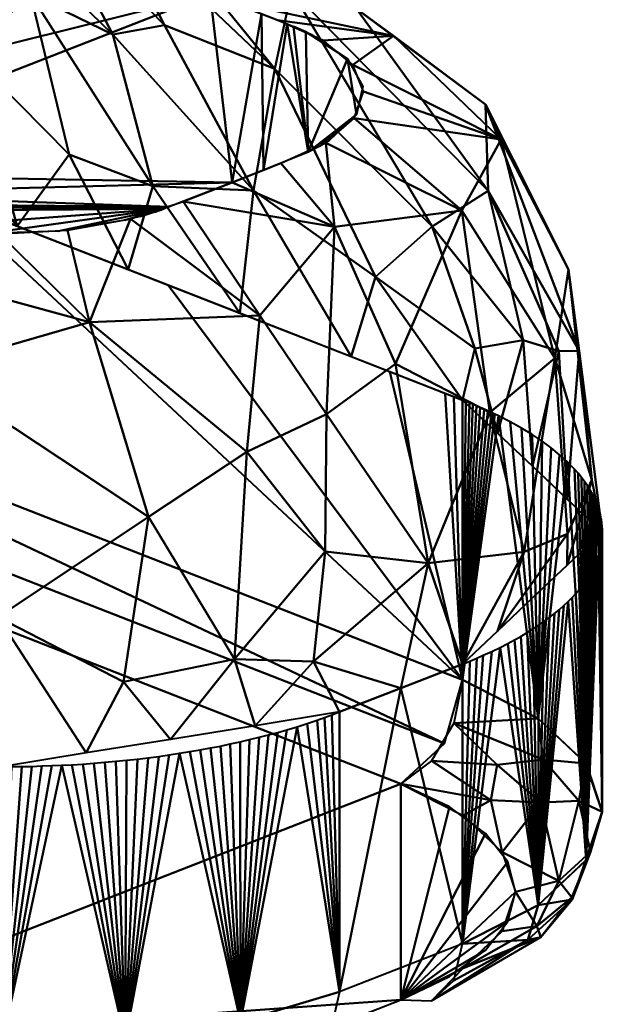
# Model space of a CAD drawing. Header units: millimetres. Extents: x -32 to 21, y -210 to 21.
# Tile 57 of 199: x 11.59 to 18.3, y -78.77 to -67.43. Entities that reach past the tile are written whole.
import ezdxf

# ---------------------------------------------------------------- set-up
doc = ezdxf.new("R2010")
doc.units = ezdxf.units.MM
doc.layers.add('A-GENM', color=13, linetype='Continuous', lineweight=30)

# ---------------------------------------------------------------- blocks, each defined once
blk = doc.blocks.new('MODEL - MODEL-347300-View 1')
at = {"layer": 'A-GENM', "lineweight": 40}
mesh = blk.add_polyface(dxfattribs=at)
corners = [(12.017, -55.729, 60.554), (11.427, -55.96, 60.011), (6.124, -53.888, 64.893), (12.165, -55.672, 60.69), (6.714, -53.657, 65.436), (9.068, -56.882, 57.84), (3.765, -54.81, 62.721), (11.427, -66.216, 35.85), (3.765, -67.366, 33.139), (9.068, -65.294, 38.021), (6.714, -68.518, 30.425), (12.017, -66.446, 35.307), (6.124, -68.288, 30.968), (6.862, -68.576, 30.289), (12.312, -66.561, 35.035), (7.009, -68.634, 30.154), (12.607, -66.677, 34.764), (7.304, -68.749, 29.882), (13.787, -67.138, 33.678), (14.913, -68.959, 29.388), (14.671, -67.483, 32.863), (14.745, -67.512, 32.796), (14.037, -69.307, 28.566), (14.376, -67.368, 33.135), (14.401, -69.165, 28.901), (14.887, -67.572, 32.655), (15.365, -67.885, 31.917), (14.953, -67.603, 32.581), (15.543, -68.202, 31.17), (15.471, -68.526, 30.408), (14.817, -67.541, 32.727), (9.073, -69.44, 28.253), (13.314, -69.589, 27.902), (9.368, -69.556, 27.982), (9.442, -69.584, 27.914), (13.253, -69.612, 27.848), (9.595, -69.64, 27.784), (8.484, -69.21, 28.796), (10.397, -69.827, 27.343), (9.675, -69.666, 27.722), (9.517, -69.613, 27.847), (11.208, -69.896, 27.179), (12.036, -69.868, 27.246), (15.04, -68.894, 29.54), (12.979, -69.7, 27.643), (13.144, -69.65, 27.76), (12.804, -69.744, 27.537), (13.197, -69.632, 27.802), (15.154, -68.826, 29.7)]
mesh.append_faces([[corners[k] for k in face] for face in [(26, 25, 27), (25, 21, 30), (36, 38, 39), (45, 35, 47)]], dxfattribs={"vtx0": -1})
mesh.append_faces([[corners[k] for k in face] for face in [(5, 6, 1), (7, 8, 9), (12, 7, 10), (13, 14, 15), (14, 13, 11), (31, 32, 33), (33, 32, 34), (41, 35, 42), (38, 35, 41), (17, 18, 37), (44, 35, 45)]], dxfattribs={"vtx0": -1, "vtx1": -1})
mesh.append_faces([[corners[k] for k in face] for face in [(19, 21, 25), (25, 26, 19), (29, 19, 26), (35, 36, 34), (38, 36, 35), (37, 18, 22)]], dxfattribs={"vtx0": -1, "vtx1": -1, "vtx2": -1})
mesh.append_faces([[corners[k] for k in face] for face in [(10, 7, 11), (15, 14, 16), (17, 16, 18), (19, 20, 21), (22, 18, 23), (16, 17, 15), (22, 31, 37), (29, 43, 19), (31, 22, 32), (35, 44, 46)]], dxfattribs={"vtx0": -1, "vtx2": -1})
mesh.append_faces([[corners[k] for k in face] for face in [(0, 1, 2), (3, 0, 4), (13, 10, 11), (23, 20, 24), (19, 24, 20), (46, 42, 35), (32, 35, 34), (24, 22, 23)]], dxfattribs={"vtx1": -1, "vtx2": -1})
mesh.append_faces([[corners[k] for k in face] for face in [(26, 28, 29), (36, 40, 34), (29, 48, 43)]], dxfattribs={"vtx2": -1})
mesh = blk.add_polyface(dxfattribs=at)
corners = [(16.688, -60.487, 63.423), (16.688, -63.708, 64.79), (6.435, -67.715, 55.352), (6.435, -64.493, 53.985), (6.609, -64.425, 54.145), (6.928, -64.3, 54.439), (7.565, -64.051, 55.025), (7.885, -63.927, 55.319), (8.044, -63.864, 55.466), (8.203, -63.802, 55.612), (8.362, -63.74, 55.759), (8.522, -63.677, 55.906), (8.841, -63.553, 56.199), (9.478, -63.304, 56.786), (10.753, -62.806, 57.96), (13.303, -61.809, 60.307), (15.854, -60.813, 62.655), (16.491, -60.564, 63.241)]
mesh.append_faces([[corners[k] for k in face] for face in [(4, 2, 3)]], dxfattribs={"vtx0": -1})
mesh.append_faces([[corners[k] for k in face] for face in [(9, 2, 8), (7, 2, 6), (14, 2, 13), (16, 1, 15), (13, 2, 12), (12, 2, 11), (2, 14, 1)]], dxfattribs={"vtx0": -1, "vtx1": -1})
mesh.append_faces([[corners[k] for k in face] for face in [(2, 9, 10), (2, 4, 5)]], dxfattribs={"vtx0": -1, "vtx2": -1})
mesh.append_faces([[corners[k] for k in face] for face in [(0, 1, 17)]], dxfattribs={"vtx1": -1})
mesh.append_faces([[corners[k] for k in face] for face in [(7, 8, 2), (10, 11, 2), (5, 6, 2), (14, 15, 1), (16, 17, 1)]], dxfattribs={"vtx1": -1, "vtx2": -1})
mesh = blk.add_polyface(dxfattribs=at)
corners = [(15.981, -76.233, 37.843), (5.728, -72.227, 47.281), (4.615, -71.66, 48.616), (3.916, -71.001, 50.17), (3.678, -70.293, 51.838), (3.916, -69.585, 53.505), (4.615, -68.925, 55.059), (5.728, -68.359, 56.394), (15.981, -64.353, 65.832), (16.696, -63.989, 66.69), (17.146, -63.564, 67.689), (17.299, -63.109, 68.761), (17.146, -62.654, 69.833), (16.696, -62.23, 70.832), (15.981, -61.866, 71.69), (14.567, -61.314, 72.992), (13.885, -61.095, 73.507), (13.107, -60.932, 73.89), (12.263, -60.832, 74.125), (11.385, -60.799, 74.205), (10.507, -60.832, 74.125), (9.663, -60.932, 73.89), (8.885, -61.095, 73.507), (8.203, -61.314, 72.992), (-2.05, -65.32, 63.554), (-3.5, -65.754, 62.53), (-5.188, -66.028, 61.886), (-7, -66.121, 61.667), (-8.366, -66.068, 61.79), (-9.679, -65.913, 62.157), (-10.889, -65.66, 62.752), (-11.95, -65.32, 63.554), (-22.203, -61.314, 72.992), (-22.885, -61.095, 73.507), (-23.663, -60.932, 73.89), (-24.507, -60.832, 74.125), (-25.385, -60.799, 74.205), (-26.263, -60.832, 74.125), (-27.107, -60.932, 73.89), (-27.885, -61.095, 73.507), (-28.567, -61.314, 72.992), (-29.981, -61.866, 71.69), (-30.541, -62.133, 71.062), (-30.956, -62.437, 70.346), (-31.213, -62.766, 69.569), (-31.299, -63.109, 68.761), (-31.213, -63.452, 67.953), (-30.956, -63.782, 67.176), (-30.541, -64.086, 66.46), (-29.981, -64.353, 65.832), (-19.728, -68.359, 56.394), (-18.615, -68.925, 55.059), (-17.916, -69.585, 53.505), (-17.678, -70.293, 51.838), (-17.916, -71.001, 50.17), (-18.615, -71.66, 48.616), (-19.728, -72.227, 47.281), (-29.981, -76.233, 37.843), (-30.541, -76.5, 37.216), (-30.956, -76.804, 36.5), (-31.213, -77.133, 35.723), (-31.299, -77.476, 34.914), (-31.213, -77.819, 34.106), (-30.956, -78.149, 33.329), (-30.541, -78.453, 32.613), (-29.981, -78.72, 31.985), (-28.567, -79.272, 30.684), (-27.885, -79.491, 30.168), (-27.107, -79.653, 29.786), (-26.263, -79.753, 29.55), (-25.385, -79.787, 29.47), (-24.507, -79.753, 29.55), (-23.663, -79.653, 29.786), (-22.885, -79.491, 30.168), (-22.203, -79.272, 30.684), (-11.95, -75.266, 40.122), (-10.5, -74.831, 41.146), (-8.812, -74.558, 41.789), (-7, -74.465, 42.009), (-5.188, -74.558, 41.789), (-3.5, -74.831, 41.146), (-2.05, -75.266, 40.122), (8.203, -79.272, 30.684), (8.885, -79.491, 30.168), (9.663, -79.653, 29.786), (10.507, -79.753, 29.55), (11.385, -79.787, 29.47), (12.263, -79.753, 29.55), (13.107, -79.653, 29.786), (13.885, -79.491, 30.168), (14.567, -79.272, 30.684), (15.981, -78.72, 31.985), (16.541, -78.453, 32.613), (16.956, -78.149, 33.329), (17.213, -77.819, 34.106), (17.299, -77.476, 34.914), (17.213, -77.133, 35.723), (16.956, -76.804, 36.5), (16.541, -76.5, 37.216)]
mesh.append_faces([[corners[k] for k in face] for face in [(43, 41, 42), (40, 38, 39), (90, 88, 89), (93, 91, 92), (14, 12, 13)]], dxfattribs={"vtx0": -1})
mesh.append_faces([[corners[k] for k in face] for face in [(62, 65, 61), (74, 66, 73), (75, 57, 74), (57, 75, 56), (54, 77, 53), (46, 41, 45), (53, 28, 52), (82, 1, 81), (83, 90, 82), (96, 91, 95), (22, 15, 21), (8, 24, 7), (10, 14, 9), (19, 15, 18), (21, 15, 20)]], dxfattribs={"vtx0": -1, "vtx1": -1})
mesh.append_faces([[corners[k] for k in face] for face in [(74, 57, 66), (32, 41, 49), (82, 91, 0), (15, 23, 8)]], dxfattribs={"vtx0": -1, "vtx1": -1, "vtx2": -1})
mesh.append_faces([[corners[k] for k in face] for face in [(78, 4, 27, 53)]], dxfattribs={"vtx0": -1, "vtx1": -1, "vtx2": -1, "vtx3": -1})
mesh.append_faces([[corners[k] for k in face] for face in [(57, 65, 66), (65, 60, 61), (65, 58, 59), (65, 57, 58), (66, 68, 69), (66, 72, 73), (66, 69, 70), (41, 47, 48), (41, 48, 49), (32, 40, 41), (50, 30, 31), (40, 36, 37), (40, 35, 36), (40, 33, 34), (40, 34, 35), (50, 31, 32), (32, 49, 50), (53, 77, 78), (90, 84, 85), (2, 80, 81), (81, 1, 2), (78, 3, 4), (90, 87, 88), (82, 90, 91), (91, 97, 98), (90, 86, 87), (25, 5, 6), (26, 4, 5), (24, 6, 7), (8, 23, 24), (14, 8, 9), (14, 11, 12), (15, 19, 20), (15, 17, 18), (8, 14, 15)]], dxfattribs={"vtx0": -1, "vtx2": -1})
mesh.append_faces([[corners[k] for k in face] for face in [(16, 17, 15)]], dxfattribs={"vtx1": -1})
mesh.append_faces([[corners[k] for k in face] for face in [(62, 63, 65), (59, 60, 65), (70, 71, 66), (71, 72, 66), (55, 56, 75), (54, 55, 76), (76, 77, 54), (75, 76, 55), (44, 45, 41), (46, 47, 41), (43, 44, 41), (37, 38, 40), (51, 52, 29), (50, 51, 30), (29, 30, 51), (28, 29, 52), (32, 33, 40), (83, 84, 90), (0, 1, 82), (79, 80, 3), (78, 79, 3), (2, 3, 80), (85, 86, 90), (98, 0, 91), (94, 95, 91), (96, 97, 91), (93, 94, 91), (27, 28, 53), (26, 27, 4), (25, 26, 5), (24, 25, 6), (22, 23, 15), (10, 11, 14)]], dxfattribs={"vtx1": -1, "vtx2": -1})
mesh.append_faces([[corners[k] for k in face] for face in [(63, 64, 65), (66, 67, 68)]], dxfattribs={"vtx2": -1})
mesh = blk.add_polyface(dxfattribs=at)
corners = [(5.728, -68.359, 56.394), (6.228, -68.285, 55.819), (6.435, -67.715, 55.352), (16.688, -63.708, 64.79), (16.481, -64.278, 65.257), (15.981, -64.353, 65.832)]
mesh.append_faces([[corners[k] for k in face] for face in [(3, 1, 2)]], dxfattribs={"vtx0": -1})
mesh.append_faces([[corners[k] for k in face] for face in [(5, 1, 4)]], dxfattribs={"vtx0": -1, "vtx1": -1})
mesh.append_faces([[corners[k] for k in face] for face in [(1, 3, 4)]], dxfattribs={"vtx0": -1, "vtx2": -1})
mesh.append_faces([[corners[k] for k in face] for face in [(0, 1, 5)]], dxfattribs={"vtx1": -1})
mesh = blk.add_polyface(dxfattribs=at)
corners = [(11.744, -66.34, 35.558), (13.194, -66.355, 35.907), (12.308, -66.56, 35.039), (9.283, -67.751, 43.081), (8.998, -68.81, 43.815), (10.28, -69.311, 42.635), (11.717, -67.14, 39.929), (9.518, -65.155, 40.546), (11.002, -67.817, 41.201), (8.05, -67.153, 44.153), (6.876, -65.514, 44.536), (6.819, -66.864, 45.4), (13.699, -66.579, 35.163), (5.877, -68.192, 31.195), (6.441, -68.412, 30.676), (6.125, -69.117, 29.401), (7.382, -69.548, 28.295), (7.568, -68.852, 29.639), (8.131, -69.072, 29.12), (9.001, -65.11, 41.308), (8.695, -69.292, 28.602), (8.69, -70.618, 26.846), (6.601, -70.271, 28.233), (9.258, -69.513, 28.083), (12.664, -67.604, 39.143), (13.127, -69.35, 39.607), (7.004, -68.632, 30.158), (10.246, -70.328, 26.52), (9.856, -69.717, 27.601), (11.562, -69.811, 41.455), (12.843, -70.312, 40.275), (12.161, -68.985, 40.497), (10.295, -68.251, 42.203), (9.312, -66.152, 42.068), (11.181, -66.119, 36.077), (12.555, -66.124, 37.188), (10.617, -65.899, 36.595), (10.213, -65.223, 39.268), (13.258, -67.498, 38.335), (11.857, -66.057, 38.443), (10.74, -65.45, 37.904), (8.359, -65.728, 42.887), (7.717, -68.309, 44.994), (6.435, -67.808, 46.174), (5.937, -66.871, 46.443), (5.996, -67.394, 47.15), (5.791, -64.498, 45.187), (12.871, -66.78, 34.521)]
mesh.append_faces([[corners[k] for k in face] for face in [(0, 1, 2), (34, 1, 0), (20, 16, 18), (42, 11, 43), (2, 12, 47), (29, 32, 5)]], dxfattribs={"vtx0": -1, "vtx1": -1})
mesh.append_faces([[corners[k] for k in face] for face in [(6, 7, 8), (9, 10, 11), (1, 12, 2), (3, 9, 4), (7, 19, 8), (20, 21, 16), (22, 15, 16), (24, 6, 25), (16, 15, 17), (3, 32, 33), (1, 34, 35), (37, 6, 24), (38, 39, 24), (35, 40, 39), (5, 32, 3), (30, 25, 31), (31, 6, 8), (8, 19, 33), (33, 41, 3), (8, 32, 29), (3, 41, 9), (9, 11, 42), (6, 31, 25), (29, 31, 8), (43, 11, 44), (46, 44, 11), (8, 33, 32), (37, 24, 39), (35, 39, 38)]], dxfattribs={"vtx0": -1, "vtx1": -1, "vtx2": -1})
mesh.append_faces([[corners[k] for k in face] for face in [(3, 4, 5), (16, 17, 18), (21, 20, 23), (27, 23, 28), (35, 34, 36), (44, 45, 43)]], dxfattribs={"vtx0": -1, "vtx2": -1})
mesh.append_faces([[corners[k] for k in face] for face in [(13, 14, 15), (26, 17, 15), (14, 26, 15), (29, 30, 31), (42, 4, 9)]], dxfattribs={"vtx1": -1, "vtx2": -1})
mesh = blk.add_polyface(dxfattribs=at)
corners = [(17.136, -68.812, 31.215), (16.681, -69.633, 29.372), (15.442, -68.568, 30.308), (15.897, -67.618, 32.89), (15.085, -67.674, 32.414), (14.561, -67.44, 32.965), (15.47, -67.309, 34.296), (16.955, -68.412, 33.09), (13.998, -67.22, 33.483), (13.435, -67, 34.002), (17.91, -70.311, 31.997), (17.752, -71.332, 30.469), (13.699, -66.579, 35.163), (13.194, -66.355, 35.907), (14.72, -67.099, 35.707), (16.987, -69.405, 34.728), (16.341, -69.814, 36.243), (15.426, -67.954, 31.754), (15.549, -68.261, 31.032), (15.115, -68.851, 29.642), (14.53, -67.999, 37.19), (18.032, -71.248, 33.312), (12.664, -67.604, 39.143), (14.283, -69.399, 38.365), (13.258, -67.498, 38.335), (15.217, -69.818, 28.119), (13.473, -69.528, 28.048), (14.037, -69.307, 28.566), (15.407, -71.314, 37.916), (15.687, -70.396, 37.284), (14.359, -70.839, 26.891), (12.868, -69.729, 27.574), (15.919, -71.395, 28.039), (12.871, -66.78, 34.521), (14.6, -69.087, 29.085), (12.555, -66.124, 37.188), (17.388, -71.126, 35.361), (13.127, -69.35, 39.607), (14.125, -70.813, 39.096), (12.843, -70.312, 40.275), (16.833, -71.22, 36.341)]
mesh.append_faces([[corners[k] for k in face] for face in [(17, 0, 18), (34, 25, 27), (38, 37, 39)]], dxfattribs={"vtx0": -1, "vtx1": -1})
mesh.append_faces([[corners[k] for k in face] for face in [(0, 1, 2), (6, 7, 3), (8, 6, 3), (0, 10, 11), (12, 13, 14), (15, 14, 16), (14, 15, 6), (16, 14, 20), (12, 6, 9), (17, 3, 0), (7, 21, 10), (22, 23, 24), (13, 20, 14), (25, 19, 1), (7, 6, 15), (28, 29, 23), (1, 32, 25), (30, 26, 25), (11, 1, 0), (21, 7, 15), (20, 13, 35), (0, 3, 7), (29, 16, 20), (16, 36, 15), (37, 38, 23), (20, 35, 24), (23, 29, 20), (6, 12, 14), (7, 10, 0), (23, 22, 37), (20, 24, 23), (29, 40, 16)]], dxfattribs={"vtx0": -1, "vtx1": -1, "vtx2": -1})
mesh.append_faces([[corners[k] for k in face] for face in [(3, 4, 5), (0, 2, 18), (1, 19, 2), (3, 17, 4), (30, 31, 26), (25, 34, 19), (3, 5, 8), (23, 38, 28)]], dxfattribs={"vtx0": -1, "vtx2": -1})
mesh.append_faces([[corners[k] for k in face] for face in [(8, 9, 6), (26, 27, 25), (9, 33, 12)]], dxfattribs={"vtx1": -1, "vtx2": -1})
mesh = blk.add_polyface(dxfattribs=at)
corners = [(6.435, -67.808, 46.174), (6.435, -71.03, 47.542), (16.688, -75.036, 38.104), (16.688, -71.815, 36.736), (16.59, -71.776, 36.827), (16.491, -71.738, 36.917), (15.854, -71.489, 37.504), (13.303, -70.492, 39.852), (10.753, -69.496, 42.199), (9.478, -68.998, 43.373), (8.841, -68.748, 43.96), (8.522, -68.624, 44.253), (8.363, -68.562, 44.4), (8.203, -68.499, 44.546), (7.566, -68.25, 45.133), (7.247, -68.126, 45.426), (6.928, -68.001, 45.72), (6.609, -67.877, 46.013)]
mesh.append_faces([[corners[k] for k in face] for face in [(16, 1, 15), (15, 1, 14), (13, 1, 12), (9, 1, 8), (10, 1, 9)]], dxfattribs={"vtx0": -1, "vtx1": -1})
mesh.append_faces([[corners[k] for k in face] for face in [(1, 16, 17), (1, 11, 12), (2, 7, 8), (8, 1, 2)]], dxfattribs={"vtx0": -1, "vtx2": -1})
mesh.append_faces([[corners[k] for k in face] for face in [(3, 4, 2)]], dxfattribs={"vtx1": -1})
mesh.append_faces([[corners[k] for k in face] for face in [(13, 14, 1), (10, 11, 1), (5, 6, 2), (4, 5, 2), (6, 7, 2)]], dxfattribs={"vtx1": -1, "vtx2": -1})
mesh.append_faces([[corners[k] for k in face] for face in [(17, 0, 1)]], dxfattribs={"vtx2": -1})
mesh = blk.add_polyface(dxfattribs=at)
corners = [(10.507, -71.463, 25.932), (12.396, -70.918, 26.076), (13.076, -73.159, 26.165), (7.276, -74.592, 28.11), (8.468, -75.564, 27.904), (7.496, -75.406, 28.274), (9.643, -72.946, 26.259), (11.342, -74.315, 26.216), (9.976, -74.888, 26.622), (6.601, -70.271, 28.233), (7.168, -73.397, 27.799), (5.587, -71.493, 28.958), (6.214, -74.906, 29.454), (5.624, -73.406, 29.404), (6.435, -73.569, 28.595), (7.534, -70.977, 27.384), (12.868, -69.729, 27.574), (14.359, -70.839, 26.891), (10.246, -70.328, 26.52), (9.856, -69.717, 27.601), (10.573, -69.851, 27.287), (8.69, -70.618, 26.846), (9.258, -69.513, 28.083), (11.358, -69.898, 27.174), (12.144, -69.857, 27.272), (7.382, -69.548, 28.295), (6.125, -69.117, 29.401), (8.402, -72.76, 26.826), (8.416, -74.72, 27.253), (9.44, -75.721, 27.533), (11.385, -76.036, 26.792), (12.789, -75.057, 26.614), (12.357, -75.878, 27.162), (10.413, -75.878, 27.162), (14.206, -72.409, 26.587), (14.065, -74.799, 27.055), (13.329, -75.721, 27.533)]
mesh.append_faces([[corners[k] for k in face] for face in [(12, 14, 5), (32, 31, 36), (29, 8, 33)]], dxfattribs={"vtx0": -1, "vtx1": -1})
mesh.append_faces([[corners[k] for k in face] for face in [(0, 1, 2), (6, 7, 8), (9, 10, 11), (12, 13, 14), (9, 15, 10), (1, 16, 17), (18, 21, 22), (1, 18, 23), (0, 18, 1), (6, 0, 7), (7, 0, 2), (25, 15, 9), (11, 26, 9), (15, 21, 27), (21, 18, 0), (21, 15, 25), (10, 15, 27), (28, 8, 29), (4, 3, 28), (8, 7, 30), (31, 32, 7), (11, 14, 13), (11, 10, 14), (6, 8, 27), (27, 21, 6), (0, 6, 21), (10, 3, 14), (5, 14, 3), (28, 3, 10), (10, 27, 28), (8, 28, 27), (1, 34, 2), (2, 35, 31), (2, 31, 7)]], dxfattribs={"vtx0": -1, "vtx1": -1, "vtx2": -1})
mesh.append_faces([[corners[k] for k in face] for face in [(3, 4, 5), (18, 19, 20), (1, 23, 24), (1, 24, 16), (18, 20, 23), (8, 30, 33)]], dxfattribs={"vtx0": -1, "vtx2": -1})
mesh.append_faces([[corners[k] for k in face] for face in [(29, 4, 28), (32, 30, 7)]], dxfattribs={"vtx1": -1, "vtx2": -1})
mesh = blk.add_polyface(dxfattribs=at)
corners = [(17.003, -71.959, 29.133), (17.752, -71.332, 30.469), (17.4, -73.562, 30.022), (13.076, -73.159, 26.165), (14.206, -72.409, 26.587), (14.065, -74.799, 27.055), (18.178, -72.733, 31.932), (18.299, -73.334, 33.156), (17.896, -73.714, 32.261), (14.974, -74.826, 27.736), (16.294, -73.691, 28.722), (15.981, -75.13, 28.925), (15.125, -71.977, 27.296), (14.359, -70.839, 26.891), (15.108, -73.559, 27.472), (16.833, -71.22, 36.341), (17.388, -71.126, 35.361), (16.341, -69.814, 36.243), (12.396, -70.918, 26.076), (16.681, -69.633, 29.372), (15.217, -69.818, 28.119), (15.919, -71.395, 28.039), (17.8, -71.25, 34.354), (18.032, -71.248, 33.312), (16.987, -69.405, 34.728), (15.407, -71.314, 37.916), (16.688, -71.814, 36.736), (15.687, -70.396, 37.284), (14.302, -75.564, 27.904), (17.91, -70.311, 31.997), (16.688, -74.854, 29.576), (17.898, -73.356, 30.985), (17.091, -74.474, 30.471), (15.274, -75.406, 28.274), (17.091, -72.194, 35.841), (17.896, -72.954, 34.051), (17.494, -72.574, 34.946), (12.789, -75.057, 26.614), (13.329, -75.721, 27.533), (17.493, -74.094, 31.366)]
mesh.append_faces([[corners[k] for k in face] for face in [(35, 22, 36), (34, 15, 26), (30, 2, 32)]], dxfattribs={"vtx0": -1, "vtx1": -1})
mesh.append_faces([[corners[k] for k in face] for face in [(0, 1, 2), (3, 4, 5), (9, 10, 11), (12, 4, 13), (4, 12, 14), (15, 16, 17), (4, 18, 13), (0, 19, 1), (20, 21, 12), (21, 0, 10), (9, 5, 14), (22, 23, 24), (16, 22, 24), (28, 5, 9), (1, 29, 6), (2, 30, 10), (31, 32, 2), (31, 1, 6), (12, 10, 14), (27, 26, 15), (10, 0, 2), (19, 0, 21), (6, 29, 23), (7, 6, 23), (8, 31, 6), (5, 4, 14), (20, 12, 13), (10, 12, 21), (16, 15, 34), (36, 22, 16), (35, 23, 22), (37, 5, 38), (1, 31, 2), (10, 9, 14)]], dxfattribs={"vtx0": -1, "vtx1": -1, "vtx2": -1})
mesh.append_faces([[corners[k] for k in face] for face in [(6, 7, 8), (23, 35, 7), (10, 30, 11), (9, 33, 28)]], dxfattribs={"vtx0": -1, "vtx2": -1})
mesh.append_faces([[corners[k] for k in face] for face in [(25, 26, 27), (11, 33, 9), (34, 36, 16), (39, 32, 31, 8), (28, 38, 5)]], dxfattribs={"vtx1": -1, "vtx2": -1})
mesh = blk.add_polyface(dxfattribs=at)
corners = [(15.981, -76.233, 37.843), (16.481, -75.768, 38.189), (16.688, -75.036, 38.104), (6.435, -71.03, 47.542), (6.228, -71.762, 47.627), (5.728, -72.227, 47.281)]
mesh.append_faces([[corners[k] for k in face] for face in [(3, 1, 2)]], dxfattribs={"vtx0": -1})
mesh.append_faces([[corners[k] for k in face] for face in [(1, 3, 4)]], dxfattribs={"vtx0": -1, "vtx2": -1})
mesh.append_faces([[corners[k] for k in face] for face in [(5, 0, 1, 4)]], dxfattribs={"vtx2": -1})
mesh = blk.add_polyface(dxfattribs=at)
corners = [(16.688, -71.815, 36.736), (16.688, -75.036, 38.104), (17.562, -75.481, 37.055), (18.112, -76, 35.834), (18.299, -76.556, 34.524), (18.299, -73.334, 33.156), (18.298, -73.291, 33.257), (18.295, -73.251, 33.352), (18.29, -73.211, 33.446), (18.286, -73.182, 33.515), (18.28, -73.152, 33.584), (18.273, -73.123, 33.653), (18.266, -73.098, 33.712), (18.259, -73.073, 33.771), (18.251, -73.048, 33.83), (18.242, -73.023, 33.889), (18.232, -72.998, 33.947), (18.222, -72.973, 34.006), (18.211, -72.949, 34.064), (18.186, -72.899, 34.18), (18.159, -72.85, 34.296), (18.129, -72.801, 34.412), (18.095, -72.753, 34.526), (18.059, -72.704, 34.64), (18.02, -72.656, 34.753), (17.978, -72.609, 34.865), (17.897, -72.527, 35.059), (17.808, -72.446, 35.249), (17.711, -72.366, 35.437), (17.605, -72.288, 35.62), (17.491, -72.212, 35.799), (17.37, -72.138, 35.974), (17.24, -72.066, 36.144), (17.103, -71.996, 36.309), (17.063, -71.976, 36.355), (17.022, -71.957, 36.4), (16.98, -71.938, 36.446), (16.938, -71.919, 36.491), (16.895, -71.9, 36.535), (16.852, -71.881, 36.579), (16.808, -71.863, 36.622), (16.769, -71.847, 36.661), (16.729, -71.83, 36.698)]
mesh.append_faces([[corners[k] for k in face] for face in [(6, 4, 5), (1, 42, 0)]], dxfattribs={"vtx0": -1})
mesh.append_faces([[corners[k] for k in face] for face in [(19, 3, 18), (23, 3, 22), (18, 3, 17), (27, 2, 26), (31, 2, 30), (2, 33, 1), (3, 26, 2), (35, 1, 34), (41, 1, 40), (38, 1, 37)]], dxfattribs={"vtx0": -1, "vtx1": -1})
mesh.append_faces([[corners[k] for k in face] for face in [(3, 16, 17), (3, 20, 21), (4, 8, 9), (4, 7, 8), (4, 6, 7), (4, 9, 10), (4, 10, 11), (4, 11, 12), (4, 12, 13), (2, 28, 29), (3, 25, 26), (2, 27, 28), (2, 32, 33), (1, 35, 36), (1, 38, 39)]], dxfattribs={"vtx0": -1, "vtx2": -1})
mesh.append_faces([[corners[k] for k in face] for face in [(3, 4, 14), (14, 15, 3), (15, 16, 3), (13, 14, 4), (21, 22, 3), (23, 24, 3), (19, 20, 3), (24, 25, 3), (29, 30, 2), (31, 32, 2), (36, 37, 1), (33, 34, 1), (39, 40, 1), (41, 42, 1)]], dxfattribs={"vtx1": -1, "vtx2": -1})
mesh = blk.add_polyface(dxfattribs=at)
corners = [(18.299, -73.334, 33.156), (18.299, -76.556, 34.524), (18.112, -77.112, 33.213), (17.562, -77.63, 31.992), (16.688, -78.075, 30.944), (16.688, -74.854, 29.576), (16.775, -74.819, 29.658), (16.854, -74.786, 29.735), (16.929, -74.753, 29.812), (17.027, -74.709, 29.917), (17.122, -74.663, 30.025), (17.213, -74.617, 30.135), (17.289, -74.576, 30.231), (17.362, -74.535, 30.328), (17.433, -74.492, 30.427), (17.501, -74.45, 30.528), (17.567, -74.406, 30.63), (17.63, -74.362, 30.734), (17.69, -74.318, 30.838), (17.748, -74.273, 30.944), (17.803, -74.228, 31.051), (17.855, -74.181, 31.16), (17.905, -74.135, 31.27), (17.951, -74.088, 31.38), (17.995, -74.041, 31.492), (18.036, -73.993, 31.604), (18.074, -73.945, 31.717), (18.109, -73.897, 31.831), (18.141, -73.848, 31.946), (18.17, -73.799, 32.062), (18.197, -73.749, 32.178), (18.22, -73.7, 32.295), (18.24, -73.65, 32.412), (18.256, -73.605, 32.517), (18.269, -73.56, 32.623), (18.28, -73.515, 32.73), (18.288, -73.47, 32.836), (18.294, -73.425, 32.943), (18.298, -73.379, 33.05)]
mesh.append_faces([[corners[k] for k in face] for face in [(6, 4, 5), (1, 38, 0)]], dxfattribs={"vtx0": -1})
mesh.append_faces([[corners[k] for k in face] for face in [(15, 3, 14), (13, 3, 12), (22, 3, 21), (17, 3, 16), (20, 3, 19), (18, 3, 17), (12, 3, 11), (24, 2, 23), (26, 2, 25), (31, 2, 30), (32, 2, 31)]], dxfattribs={"vtx0": -1, "vtx1": -1})
mesh.append_faces([[corners[k] for k in face] for face in [(3, 18, 19), (4, 6, 7), (3, 10, 11), (4, 9, 10), (2, 24, 25), (2, 26, 27), (2, 22, 23), (2, 28, 29), (2, 29, 30), (33, 1, 2), (2, 32, 33), (1, 35, 36), (1, 36, 37)]], dxfattribs={"vtx0": -1, "vtx2": -1})
mesh.append_faces([[corners[k] for k in face] for face in [(3, 4, 10), (13, 14, 3), (20, 21, 3), (15, 16, 3), (8, 9, 4), (7, 8, 4), (27, 28, 2), (2, 3, 22), (33, 34, 1), (37, 38, 1), (34, 35, 1)]], dxfattribs={"vtx1": -1, "vtx2": -1})
mesh = blk.add_polyface(dxfattribs=at)
corners = [(16.688, -74.854, 29.576), (16.688, -78.075, 30.944), (15.274, -78.628, 29.642), (15.274, -75.406, 28.274), (15.981, -75.13, 28.925)]
mesh.append_faces([[corners[k] for k in face] for face in [(4, 2, 3)]], dxfattribs={"vtx0": -1})
mesh.append_faces([[corners[k] for k in face] for face in [(2, 4, 1)]], dxfattribs={"vtx0": -1, "vtx1": -1})
mesh.append_faces([[corners[k] for k in face] for face in [(0, 1, 4)]], dxfattribs={"vtx1": -1})
mesh = blk.add_polyface(dxfattribs=at)
corners = [(16.688, -75.036, 38.104), (16.592, -75.533, 38.21), (16.334, -75.97, 38.115), (15.981, -76.233, 37.843), (16.696, -76.597, 36.986), (17.146, -77.021, 35.986), (17.299, -77.476, 34.914), (17.798, -77.351, 34.861), (18.163, -77.015, 34.719), (18.299, -76.556, 34.524), (18.111, -76, 35.834), (17.561, -75.482, 37.055), (17.592, -76.448, 36.635), (17.088, -76.014, 37.545), (17.62, -75.952, 36.949), (18.029, -76.43, 35.924), (17.016, -76.421, 37.177)]
mesh.append_faces([[corners[k] for k in face] for face in [(1, 11, 0)]], dxfattribs={"vtx0": -1})
mesh.append_faces([[corners[k] for k in face] for face in [(10, 15, 9), (2, 13, 1), (8, 15, 7), (11, 14, 10)]], dxfattribs={"vtx0": -1, "vtx1": -1})
mesh.append_faces([[corners[k] for k in face] for face in [(14, 13, 12), (11, 1, 14), (2, 16, 13), (15, 10, 14), (13, 14, 1), (5, 7, 12), (12, 13, 16), (12, 16, 5), (15, 12, 7), (14, 12, 15)]], dxfattribs={"vtx0": -1, "vtx1": -1, "vtx2": -1})
mesh.append_faces([[corners[k] for k in face] for face in [(15, 8, 9), (16, 4, 5)]], dxfattribs={"vtx0": -1, "vtx2": -1})
mesh.append_faces([[corners[k] for k in face] for face in [(6, 7, 5)]], dxfattribs={"vtx1": -1})
mesh.append_faces([[corners[k] for k in face] for face in [(2, 3, 16), (3, 4, 16)]], dxfattribs={"vtx1": -1, "vtx2": -1})
mesh = blk.add_polyface(dxfattribs=at)
corners = [(15.274, -75.406, 28.274), (15.274, -78.628, 29.642), (14.135, -78.97, 28.837), (12.808, -79.184, 28.332), (11.385, -79.258, 28.159), (11.385, -76.036, 26.792), (11.5, -76.035, 26.793), (11.616, -76.034, 26.796), (11.732, -76.032, 26.801), (11.848, -76.028, 26.809), (11.964, -76.024, 26.819), (12.079, -76.019, 26.831), (12.194, -76.013, 26.846), (12.32, -76.005, 26.864), (12.447, -75.996, 26.886), (12.573, -75.985, 26.91), (12.699, -75.974, 26.937), (12.824, -75.961, 26.967), (12.948, -75.948, 26.999), (13.071, -75.933, 27.034), (13.193, -75.917, 27.071), (13.314, -75.9, 27.112), (13.434, -75.882, 27.155), (13.553, -75.862, 27.2), (13.671, -75.842, 27.248), (13.788, -75.82, 27.299), (13.903, -75.798, 27.352), (14.016, -75.774, 27.407), (14.129, -75.75, 27.465), (14.24, -75.724, 27.526), (14.349, -75.697, 27.589), (14.457, -75.67, 27.654), (14.563, -75.641, 27.721), (14.667, -75.612, 27.791), (14.786, -75.576, 27.875), (14.903, -75.539, 27.962), (15.017, -75.501, 28.052), (15.101, -75.471, 28.122), (15.185, -75.44, 28.194)]
mesh.append_faces([[corners[k] for k in face] for face in [(16, 3, 15), (14, 3, 13), (22, 3, 21), (20, 3, 19), (8, 4, 7), (13, 3, 12), (25, 2, 24), (32, 2, 31), (38, 1, 37)]], dxfattribs={"vtx0": -1, "vtx1": -1})
mesh.append_faces([[corners[k] for k in face] for face in [(3, 18, 19), (4, 8, 9), (4, 9, 10), (3, 11, 12), (2, 22, 23), (2, 25, 26), (2, 27, 28), (2, 23, 24), (2, 29, 30), (2, 30, 31), (34, 1, 2), (2, 32, 33), (2, 33, 34), (2, 26, 27), (1, 36, 37)]], dxfattribs={"vtx0": -1, "vtx2": -1})
mesh.append_faces([[corners[k] for k in face] for face in [(5, 6, 4)]], dxfattribs={"vtx1": -1})
mesh.append_faces([[corners[k] for k in face] for face in [(3, 4, 11), (14, 15, 3), (20, 21, 3), (17, 18, 3), (16, 17, 3), (6, 7, 4), (10, 11, 4), (28, 29, 2), (2, 3, 22), (34, 35, 1), (35, 36, 1)]], dxfattribs={"vtx1": -1, "vtx2": -1})
mesh.append_faces([[corners[k] for k in face] for face in [(38, 0, 1)]], dxfattribs={"vtx2": -1})
mesh = blk.add_polyface(dxfattribs=at)
corners = [(18.299, -76.556, 34.524), (18.163, -77.015, 34.719), (17.798, -77.351, 34.861), (17.299, -77.476, 34.914), (17.146, -77.931, 33.842), (16.696, -78.356, 32.843), (15.981, -78.72, 31.985), (16.334, -78.732, 31.608), (16.592, -78.497, 31.227), (16.688, -78.075, 30.944), (17.561, -77.63, 31.993), (18.111, -77.112, 33.214), (17.592, -78, 32.98), (17.948, -77.542, 33.946), (17.953, -77.566, 33.145), (17.443, -78.028, 32.159), (17.546, -77.871, 33.759)]
mesh.append_faces([[corners[k] for k in face] for face in [(1, 11, 0)]], dxfattribs={"vtx0": -1})
mesh.append_faces([[corners[k] for k in face] for face in [(10, 15, 9), (2, 13, 1), (8, 15, 7), (11, 14, 10)]], dxfattribs={"vtx0": -1, "vtx1": -1})
mesh.append_faces([[corners[k] for k in face] for face in [(14, 13, 12), (11, 1, 14), (2, 16, 13), (15, 10, 14), (13, 14, 1), (12, 5, 7), (12, 13, 16), (12, 16, 5), (15, 12, 7), (14, 12, 15)]], dxfattribs={"vtx0": -1, "vtx1": -1, "vtx2": -1})
mesh.append_faces([[corners[k] for k in face] for face in [(15, 8, 9)]], dxfattribs={"vtx0": -1, "vtx2": -1})
mesh.append_faces([[corners[k] for k in face] for face in [(6, 7, 5)]], dxfattribs={"vtx1": -1})
mesh.append_faces([[corners[k] for k in face] for face in [(2, 3, 16), (3, 4, 16), (4, 5, 16)]], dxfattribs={"vtx1": -1, "vtx2": -1})
mesh = blk.add_polyface(dxfattribs=at)
corners = [(15.274, -78.628, 29.642), (15.178, -79.05, 29.925), (14.919, -79.285, 30.306), (14.567, -79.272, 30.684), (13.635, -79.552, 30.025), (12.549, -79.727, 29.611), (11.385, -79.787, 29.47), (11.385, -79.857, 28.958), (11.385, -79.663, 28.479), (11.385, -79.258, 28.159), (12.808, -79.184, 28.332), (14.134, -78.969, 28.838), (13.37, -79.649, 29.093), (14.377, -79.412, 29.54), (13.853, -79.352, 28.937), (12.723, -79.548, 28.576), (13.88, -79.596, 29.696)]
mesh.append_faces([[corners[k] for k in face] for face in [(1, 11, 0)]], dxfattribs={"vtx0": -1})
mesh.append_faces([[corners[k] for k in face] for face in [(10, 15, 9), (2, 13, 1), (8, 15, 7), (11, 14, 10)]], dxfattribs={"vtx0": -1, "vtx1": -1})
mesh.append_faces([[corners[k] for k in face] for face in [(14, 13, 12), (11, 1, 14), (2, 16, 13), (15, 10, 14), (13, 14, 1), (5, 7, 12), (12, 13, 16), (12, 16, 5), (15, 12, 7), (14, 12, 15)]], dxfattribs={"vtx0": -1, "vtx1": -1, "vtx2": -1})
mesh.append_faces([[corners[k] for k in face] for face in [(15, 8, 9), (16, 4, 5)]], dxfattribs={"vtx0": -1, "vtx2": -1})
mesh.append_faces([[corners[k] for k in face] for face in [(6, 7, 5)]], dxfattribs={"vtx1": -1})
mesh.append_faces([[corners[k] for k in face] for face in [(2, 3, 16), (3, 4, 16)]], dxfattribs={"vtx1": -1, "vtx2": -1})

msp = doc.modelspace()

# ---------------------------------------------------------------- block references
at = {"layer": 'A-GENM', "lineweight": 40}
msp.add_blockref('MODEL - MODEL-347300-View 1', (0, 0), dxfattribs=at)

doc.saveas('drawing.dxf')
